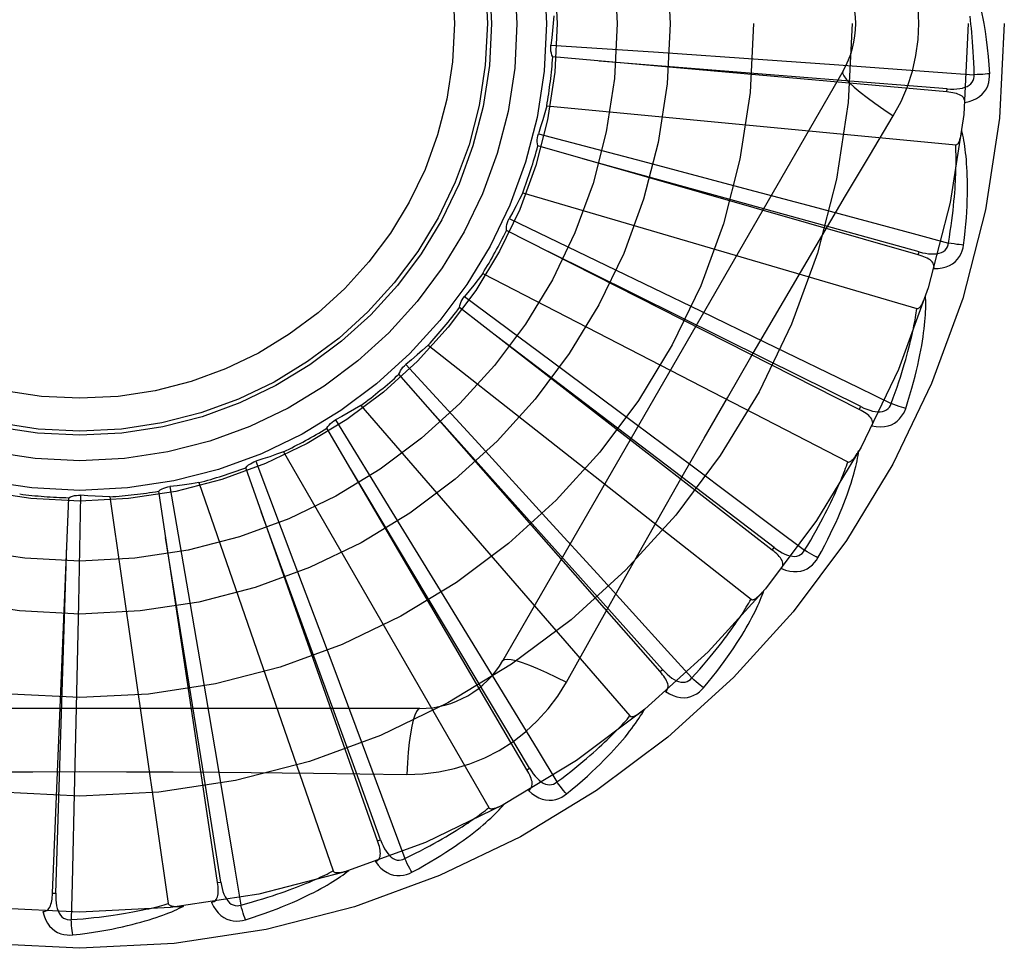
# Model space of a CAD drawing. Header units: inches. Extents: x 0 to 212, y 0 to 138.
# Tile 43 of 256: x 45.859 to 46.159, y 42.133 to 42.416. Entities that reach past the tile are written whole.
import ezdxf

# ---------------------------------------------------------------- set-up
doc = ezdxf.new("R2010")
doc.units = ezdxf.units.IN
doc.header["$LTSCALE"] = 11.6875
doc.header["$MEASUREMENT"] = 0
doc.linetypes.add('HIDDEN', pattern=[0.2, 0.1, -0.1])
doc.layers.add('LEFTHAND_DOOR_ASSEMBLY', color=7, linetype='CONTINUOUS')

msp = doc.modelspace()

# ---------------------------------------------------------------- linework, layer by layer
at = {"layer": 'LEFTHAND_DOOR_ASSEMBLY', "color": 8, "linetype": 'HIDDEN'}
for p, q in [((46.0205879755, 42.408113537), (46.0533088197, 42.4059148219)), ((46.0533088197, 42.4059148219), (46.0850267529, 42.4037251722)), ((46.1410217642, 42.3938447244), (46.0211404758, 42.4044768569)), ((46.0850267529, 42.4037251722), (46.1067264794, 42.4021932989)), ((46.1093930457, 42.4000891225), (46.0059510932, 42.2209224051)), ((46.1410219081, 42.3938447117), (46.1411062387, 42.3948006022)), ((46.0193100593, 42.3896253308), (46.1437130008, 42.3777462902)), ((46.0167563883, 42.3811051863), (46.0484698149, 42.3727537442)), ((46.132313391, 42.3443019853), (46.016610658, 42.3774296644)), ((46.0484698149, 42.3727537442), (46.0792001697, 42.3646010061)), ((46.0120026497, 42.3631929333), (46.13190934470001, 42.3279851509)), ((46.0792001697, 42.3646010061), (46.10021784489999, 42.3589901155)), ((46.0078826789, 42.3553100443), (46.03744248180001, 42.3411077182)), ((46.1143863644, 42.2973026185), (46.007043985, 42.3517285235)), ((46.13231352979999, 42.3443019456), (46.13257724, 42.3452246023)), ((46.03744248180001, 42.3411077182), (46.0660745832, 42.3272865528)), ((45.9998249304, 42.3386211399), (46.1109016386, 42.2813571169)), ((45.9942875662, 42.3316604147), (46.0206253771, 42.3121205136)), ((46.08788861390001, 42.2545453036), (45.9927862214, 42.3283023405)), ((46.0660745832, 42.3272865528), (46.0856505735, 42.3177994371)), ((45.9832170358, 42.3167980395), (46.0814491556, 42.2395474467)), ((46.0206253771, 42.3121205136), (46.0461243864, 42.2931304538)), ((45.9764624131, 42.3110110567), (45.9986263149, 42.2868398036)), ((46.0537778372, 42.2175754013), (45.97435267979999, 42.3079977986)), ((45.9627792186, 42.2985123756), (46.0446163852, 42.2040672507)), ((46.11438649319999, 42.2973025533), (46.1148200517, 42.2981586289)), ((45.9550514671, 42.2941082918), (45.97224039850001, 42.2661792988)), ((46.0132868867, 42.1877291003), (45.9524095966, 42.2915487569)), ((46.0461243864, 42.2931304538), (46.0635511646, 42.2801100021)), ((45.9986263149, 42.2868398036), (46.0200706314, 42.2633671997)), ((45.93925015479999, 42.2844250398), (46.0017345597, 42.1761988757)), ((45.9678792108, 42.1660851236), (45.9277500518, 42.2795497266)), ((45.9308285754, 42.2815630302), (45.9424212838, 42.2508857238)), ((45.9046692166, 42.2738286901), (45.9102467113, 42.2415118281)), ((45.9134802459, 42.27504518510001), (45.9543535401, 42.1569495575)), ((45.8689966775, 42.1502084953), (45.8739125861, 42.2704598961)), ((45.877518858, 42.2711848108), (45.8768795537, 42.2383964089)), ((45.8864008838, 42.270711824), (45.9041857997, 42.1470150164)), ((45.9191959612, 42.1534257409), (45.90126530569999, 42.272434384)), ((45.97224039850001, 42.2661792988), (45.9888549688, 42.2390725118)), ((46.0200706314, 42.2633671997), (46.0347183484, 42.2472840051)), ((46.087888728, 42.2545452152), (46.0884764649, 42.2553037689)), ((45.9424212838, 42.2508857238), (45.953605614, 42.2211244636)), ((45.9102467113, 42.2415118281), (45.9155965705, 42.2101717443)), ((45.8768795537, 42.2383964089), (45.8762015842, 42.2066102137)), ((45.9888549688, 42.2390725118), (46.0001942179, 42.22050786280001)), ((46.0252814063, 42.2143616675), (46.0321844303, 42.2267368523)), ((45.953605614, 42.2211244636), (45.96122656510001, 42.200749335)), ((46.0537779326, 42.2175752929), (46.0544986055, 42.2182089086)), ((45.9155965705, 42.2101717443), (45.9192237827, 42.1887225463)), ((45.9806920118, 42.20633906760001), (45.7738081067, 42.20633906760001)), ((45.8762015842, 42.2066102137), (45.8757039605, 42.1848621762)), ((46.0132869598, 42.1877289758), (46.0141145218, 42.188214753)), ((45.96787925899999, 42.1660849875), (45.96878379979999, 42.1664053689)), ((45.9191959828, 42.1534255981), (45.92014480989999, 42.1535690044)), ((45.8689966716, 42.150208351), (45.869955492, 42.150169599))]:
    msp.add_line(p, q, dxfattribs=at)
for points in [[(46.1324917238, 42.41467246), (46.1322698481, 42.4195495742), (46.1316153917, 42.4243821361), (46.13053081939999, 42.42915777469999), (46.1290193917, 42.4338298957), (46.12708697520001, 42.4383528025), (46.1247399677, 42.4427159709)], [(46.1468648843, 42.4334748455), (46.1471676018, 42.4328076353), (46.14747108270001, 42.4321045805), (46.1477745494, 42.4313664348), (46.1480788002, 42.4305904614), (46.1483845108, 42.4297746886), (46.1486909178, 42.428917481), (46.14899759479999, 42.4280172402), (46.1493039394, 42.4270718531), (46.1496092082, 42.4260793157), (46.1499130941, 42.4250376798), (46.1502149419, 42.4239449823), (46.1505146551, 42.4227992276), (46.1508118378, 42.4215986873), (46.1511061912, 42.4203405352), (46.1513977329, 42.4190227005), (46.151684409, 42.4176411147), (46.1519643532, 42.4161905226), (46.1522364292, 42.41467246)], [(46.0214830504, 42.4169629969), (46.0213091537, 42.4147417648), (46.0211020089, 42.4125264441), (46.0208616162, 42.4103170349), (46.0205879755, 42.408113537)], [(46.149342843, 42.3990985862), (46.1492953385, 42.4009482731), (46.1492341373, 42.4027232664), (46.1491585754, 42.4044219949), (46.1490706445, 42.4060491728), (46.1489717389, 42.407608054), (46.1488629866, 42.4091014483), (46.1487456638, 42.4105323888), (46.1486207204, 42.4119034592), (46.1484892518, 42.4132174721), (46.148352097, 42.4144767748), (46.1482101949, 42.4156839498), (46.1480643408, 42.4168411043)], [(46.1247399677, 42.386628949), (46.1270834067, 42.3909871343), (46.1290150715, 42.3955086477), (46.13052950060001, 42.4001848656), (46.1316172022, 42.404965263), (46.13227166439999, 42.4097980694), (46.1324917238, 42.41467246)], [(46.1522364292, 42.41467246), (46.1526346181, 42.4122371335), (46.1529923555, 42.4097560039), (46.1533082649, 42.407229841), (46.1535828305, 42.4046584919), (46.1538163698, 42.4020417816), (46.1540073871, 42.3993805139)], [(46.0211404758, 42.4044768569), (46.0209060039, 42.4050522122), (46.0207281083, 42.4056446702), (46.0206059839, 42.4062601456), (46.0205411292, 42.4068833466), (46.0205353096, 42.4074990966), (46.0205879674, 42.4081134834)], [(46.1411062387, 42.3948006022), (46.108939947, 42.3973755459), (46.0352847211, 42.4032039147)], [(46.1067264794, 42.4021932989), (46.1383248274, 42.3999055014), (46.149342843, 42.3990985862)], [(46.1093928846, 42.4000888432), (46.10932990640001, 42.3995207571), (46.1096597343, 42.3987364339), (46.1103634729, 42.3977659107), (46.1114281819, 42.39661439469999), (46.11285504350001, 42.3952821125), (46.1146343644, 42.3937860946), (46.11674250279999, 42.3921472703), (46.1191530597, 42.3903894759), (46.1218453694, 42.3885317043), (46.1247416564, 42.3866278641)], [(46.1411060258, 42.3948020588), (46.1421420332, 42.3947410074), (46.1431248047, 42.3947313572), (46.1440569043, 42.394775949), (46.1449347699, 42.3948768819), (46.1457577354, 42.3950388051), (46.1465188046, 42.3952625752), (46.1472155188, 42.3955478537), (46.14783067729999, 42.3958991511), (46.1483461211, 42.3963192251), (46.1487603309, 42.3968025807), (46.1490648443, 42.3973470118), (46.1492628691, 42.3979268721), (46.14935543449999, 42.3985127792), (46.1493431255, 42.3991029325)], [(46.14644745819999, 42.3906215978), (46.1477716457, 42.3909240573), (46.1489683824, 42.3913291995), (46.1500457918, 42.3918389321), (46.1509932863, 42.3924475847), (46.1518104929, 42.39315269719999), (46.152494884, 42.3939428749), (46.153045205, 42.3948163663), (46.15346787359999, 42.3957391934), (46.1537596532, 42.3966868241), (46.1539406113, 42.3976286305), (46.1540237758, 42.3985223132), (46.1540073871, 42.3993805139)], [(46.1540073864, 42.3993805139), (46.1533911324, 42.3993144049), (46.1526866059, 42.3992539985), (46.1519178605, 42.3992014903), (46.1510943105, 42.3991575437), (46.1502256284, 42.3991228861), (46.1493428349, 42.3990988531)], [(46.1464472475, 42.3906165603), (46.1464429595, 42.3910796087), (46.1463567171, 42.3915032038), (46.1461834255, 42.3918885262), (46.1459383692, 42.3922320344), (46.1456342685, 42.3925280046), (46.145273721, 42.3927841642), (46.1448612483, 42.393005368), (46.1444037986, 42.39319451), (46.1439081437, 42.3933548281), (46.1433793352, 42.3934901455), (46.1428241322, 42.3936047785), (46.1422441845, 42.3937004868), (46.1416438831, 42.3937808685), (46.1410217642, 42.3938447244)], [(46.0193100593, 42.3896253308), (46.0187189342, 42.3874771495), (46.01809628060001, 42.3853410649), (46.0174420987, 42.3832170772), (46.0167563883, 42.3811051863)], [(46.0957760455, 42.3377657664), (46.1102273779, 42.3622386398), (46.117448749, 42.3744191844), (46.1247399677, 42.386628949)], [(46.016610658, 42.3774296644), (46.01648931, 42.3780389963), (46.0164267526, 42.3786544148), (46.0164233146, 42.37928188), (46.0164775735, 42.3799060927), (46.0165883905, 42.3805118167), (46.01675637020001, 42.3811051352)], [(46.1437130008, 42.3777462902), (46.14388519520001, 42.3777625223), (46.1440443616, 42.3778188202), (46.1441900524, 42.3779190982), (46.1443236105, 42.3780516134), (46.14444575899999, 42.3782068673), (46.1445579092, 42.3783820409), (46.1446612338, 42.3785709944), (46.144757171, 42.3787741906), (46.1448475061, 42.37899032), (46.1449323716, 42.3792185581), (46.14501242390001, 42.3794578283), (46.1450878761, 42.3797075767), (46.1451590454, 42.3799664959), (46.1452262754, 42.3802357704), (46.1452900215, 42.3805157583), (46.1453502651, 42.3808076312), (46.1454074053, 42.381112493), (46.1454606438, 42.3814309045), (46.14550923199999, 42.3817639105), (46.1455534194, 42.3821111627)], [(46.14611200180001, 42.3472801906), (46.1463825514, 42.3494925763), (46.14661237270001, 42.3516137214), (46.1468041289, 42.353641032), (46.1469607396, 42.3555802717), (46.14708452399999, 42.35743538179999), (46.1471782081, 42.3592096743), (46.14724401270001, 42.3609068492), (46.147284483, 42.3625300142), (46.14730176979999, 42.3640826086), (46.14729831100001, 42.3655675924), (46.1472762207, 42.3669882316), (46.1472378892, 42.3683472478), (46.1471860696, 42.3696478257), (46.1471212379, 42.3708920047), (46.1470445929, 42.3720823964), (46.1469560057, 42.37322053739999), (46.1468551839, 42.3743082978), (46.1467431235, 42.3753473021), (46.1466200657, 42.3763391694), (46.1464875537, 42.3772858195), (46.1463466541, 42.3781890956), (46.1461987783, 42.3790508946), (46.14604582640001, 42.3798729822), (46.1458871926, 42.3806576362), (46.1457225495, 42.3814080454), (46.1455525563, 42.3821232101)], [(46.1414783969, 42.3478861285), (46.1417818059, 42.3497113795), (46.14205763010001, 42.3514658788), (46.1423049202, 42.3531482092), (46.1425265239, 42.3547626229), (46.1427244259, 42.3563120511), (46.14290026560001, 42.3577990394), (46.1430558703, 42.3592263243), (46.1431926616, 42.36059626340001), (46.1433122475, 42.361911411), (46.1434158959, 42.3631739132), (46.1435050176, 42.364386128), (46.14358079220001, 42.3655499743), (46.14364454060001, 42.3666675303), (46.14369725, 42.3677406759), (46.1437401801, 42.3687714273), (46.1437738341, 42.3697614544), (46.1437990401, 42.3707126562), (46.14381608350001, 42.3716263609), (46.1438253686, 42.3725041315), (46.1438273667, 42.3733471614), (46.1438225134, 42.3741567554), (46.14381132, 42.3749341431), (46.1437942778, 42.3756805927), (46.14377188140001, 42.3763972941), (46.1437448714, 42.3770860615), (46.1437130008, 42.3777462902)], [(46.13257724, 42.3452246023), (46.1014795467, 42.353840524), (46.03025839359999, 42.3735029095)], [(46.0120026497, 42.3631929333), (46.011015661, 42.3611954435), (46.0100000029, 42.3592157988), (46.00895567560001, 42.357253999), (46.0078826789, 42.3553100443)], [(46.10021784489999, 42.3589901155), (46.130812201, 42.3507636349), (46.1414783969, 42.3478861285)], [(46.007043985, 42.3517285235), (46.0070401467, 42.3523498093), (46.0070951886, 42.3529659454), (46.0072105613, 42.3535827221), (46.0073819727, 42.3541853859), (46.0076054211, 42.3547591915), (46.0078826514, 42.3553099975)], [(46.1325773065, 42.3452260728), (46.133583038, 42.3449700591), (46.1345462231, 42.3447745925), (46.1354699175, 42.34464197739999), (46.1363510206, 42.3445749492), (46.1371897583, 42.344578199), (46.1379794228, 42.344653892), (46.1387175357, 42.3448021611), (46.13938806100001, 42.3450306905), (46.1399736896, 42.3453456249), (46.1404718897, 42.3457418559), (46.1408739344, 42.3462188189), (46.1411781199, 42.346750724), (46.1413798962, 42.3473085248), (46.1414794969, 42.3478903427)], [(46.14611200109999, 42.3472801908), (46.1454943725, 42.3473319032), (46.1447911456, 42.347405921), (46.1440263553, 42.3474998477), (46.1432093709, 42.3476125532), (46.1423498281, 42.3477429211), (46.1414784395, 42.3478863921)], [(46.1148200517, 42.2981586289), (46.0859149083, 42.3125041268), (46.0197019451, 42.3452898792)], [(46.1370310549, 42.3401102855), (46.1383885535, 42.3401566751), (46.1396403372, 42.3403280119), (46.1407947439, 42.3406246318), (46.1418403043, 42.3410429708), (46.1427761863, 42.3415806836), (46.1435977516, 42.34222706), (46.144303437, 42.3429806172), (46.1448931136, 42.3438067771), (46.14535896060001, 42.3446820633), (46.1457148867, 42.3455726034), (46.1459656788, 42.3464343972), (46.14611200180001, 42.3472801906)], [(46.1370300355, 42.3401069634), (46.1371133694, 42.3405614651), (46.1371087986, 42.3409931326), (46.1370115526, 42.3414041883), (46.136835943, 42.3417879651), (46.1365933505, 42.3421361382), (46.1362877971, 42.3424559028), (46.1359246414, 42.3427511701), (46.1355112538, 42.34302346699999), (46.1350548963, 42.3432746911), (46.1345612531, 42.3435076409), (46.1340377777, 42.3437252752), (46.1334864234, 42.3439290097), (46.1329121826, 42.3441215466), (46.132313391, 42.3443019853)], [(45.9998249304, 42.3386211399), (45.9984777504, 42.3368465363), (45.99710579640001, 42.3350948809), (45.9957090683, 42.3333661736), (45.9942875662, 42.3316604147)], [(46.0321844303, 42.2267368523), (46.0460840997, 42.2514261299), (46.0530771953, 42.26379796), (46.060111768, 42.2761673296), (46.067168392, 42.2885241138), (46.0742732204, 42.3008635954), (46.0814051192, 42.3131888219), (46.0885791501, 42.3254835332), (46.0957760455, 42.3377657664)], [(45.9927862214, 42.3283023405), (45.9929000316, 42.3289131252), (45.9930706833, 42.3295077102), (45.99330069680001, 42.3300915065), (45.9935830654, 42.3306508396), (45.9939110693, 42.3311719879), (45.9942875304, 42.3316603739)], [(46.1284992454, 42.2976155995), (46.1291836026, 42.2997368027), (46.1298107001, 42.3017761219), (46.130382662, 42.3037305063), (46.1309034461, 42.3056050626), (46.1313760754, 42.3074032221), (46.1318038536, 42.309127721), (46.13218966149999, 42.3107817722), (46.1325365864, 42.3123679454), (46.1328473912, 42.3138892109), (46.13312503, 42.3153480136), (46.1333721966, 42.3167471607), (46.1335917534, 42.318088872), (46.1337870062, 42.3193757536), (46.1339588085, 42.3206097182), (46.1341088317, 42.3217931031), (46.13423724, 42.3229274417), (46.1343441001, 42.3240146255), (46.1344306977, 42.3250560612), (46.1344975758, 42.326053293), (46.13454661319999, 42.327007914), (46.1345792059, 42.327921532), (46.1345970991, 42.328795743), (46.1346024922, 42.3296319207), (46.134595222, 42.3304324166), (46.13457557, 42.3312004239), (46.1345439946, 42.331934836)], [(46.13190934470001, 42.3279851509), (46.1320814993, 42.3279685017), (46.1322484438, 42.3279936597), (46.1324104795, 42.3280645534), (46.1325667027, 42.3281693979), (46.1327160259, 42.3282987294), (46.1328593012, 42.3284495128), (46.1329965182, 42.32861549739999), (46.1331291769, 42.3287968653), (46.1332587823, 42.328991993), (46.1333853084, 42.3292000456), (46.1335091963, 42.3294198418), (46.1336305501, 42.3296507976), (46.1337494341, 42.3298915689), (46.1338664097, 42.3301432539), (46.13398199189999, 42.330406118), (46.1340963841, 42.3306813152), (46.134211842, 42.3309749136), (46.1343227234, 42.3312724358), (46.13442352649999, 42.3315598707), (46.1345160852, 42.3318418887)], [(46.1240640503, 42.2990875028), (46.12470740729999, 42.3008223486), (46.1253102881, 42.3024929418), (46.1258714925, 42.3040980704), (46.1263946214, 42.3056413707), (46.1268821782, 42.3071253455), (46.1273362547, 42.308552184), (46.1277591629, 42.3099242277), (46.1281527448, 42.3112435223), (46.128519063, 42.3125122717), (46.1288597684, 42.3137323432), (46.12917669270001, 42.3149057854), (46.1294713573, 42.316034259), (46.12974545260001, 42.3171195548), (46.1300003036, 42.318163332), (46.1302375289, 42.3191673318), (46.1304579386, 42.3201330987), (46.1306627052, 42.3210623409), (46.1308523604, 42.3219563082), (46.1310275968, 42.3228164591), (46.1311891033, 42.3236438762), (46.1313375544, 42.3244397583), (46.13147368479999, 42.325205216), (46.1315982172, 42.3259414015), (46.1317118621, 42.32664938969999), (46.13181569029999, 42.3273308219), (46.13190934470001, 42.3279851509)], [(46.0884764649, 42.2553037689), (46.0628085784, 42.2748603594), (46.0039969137, 42.3195845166)], [(46.0856505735, 42.3177994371), (46.11413517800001, 42.3039315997), (46.1240640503, 42.2990875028)], [(45.9832170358, 42.3167980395), (45.98155835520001, 42.3153104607), (45.9798796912, 42.313850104), (45.9781810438, 42.3124169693), (45.9764624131, 42.3110110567)], [(45.97435267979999, 42.3079977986), (45.9745800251, 42.3085760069), (45.9748601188, 42.309127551), (45.9751964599, 42.309657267), (45.9755795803, 42.3101530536), (45.9760002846, 42.3106027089), (45.9764623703, 42.3110110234)], [(45.9627792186, 42.2985123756), (45.9608689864, 42.2973655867), (45.9589442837, 42.29624930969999), (45.9570051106, 42.2951635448), (45.9550514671, 42.2941082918)], [(46.0544986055, 42.2182089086), (46.03299568, 42.2422697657), (45.9837109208, 42.2973158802)], [(46.11822384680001, 42.2922907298), (46.118391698, 42.2927212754), (46.1184689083, 42.2931460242), (46.1184512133, 42.2935680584), (46.1183514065, 42.2939781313), (46.1181790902, 42.2943659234), (46.1179395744, 42.2947377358), (46.1176388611, 42.2950963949), (46.1172844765, 42.2954420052), (46.1168839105, 42.2957750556), (46.1164432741, 42.2960972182), (46.11597044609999, 42.296409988), (46.1154676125, 42.2967143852), (46.11494018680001, 42.2970121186), (46.1143863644, 42.2973026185)], [(46.1148203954, 42.2981600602), (46.11575950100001, 42.2977183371), (46.1166682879, 42.2973441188), (46.11755019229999, 42.29703909), (46.1184026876, 42.2968065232), (46.1192268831, 42.2966509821), (46.1200166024, 42.2965758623), (46.1207694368, 42.2965817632), (46.12147109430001, 42.296679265), (46.12210574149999, 42.2968776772), (46.1226699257, 42.2971724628), (46.1231549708, 42.2975647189), (46.123554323, 42.2980294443), (46.1238580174, 42.2985389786), (46.1240659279, 42.2990914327)], [(46.1182254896, 42.2922938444), (46.1195672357, 42.29208248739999), (46.1208288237, 42.2920138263), (46.1220185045, 42.292086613), (46.1231243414, 42.2922995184), (46.1241450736, 42.2926503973), (46.1250741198, 42.2931296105), (46.1259096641, 42.2937359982), (46.1266450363, 42.2944356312), (46.1272681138, 42.2952069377), (46.1277861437, 42.2960140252), (46.1281954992, 42.2968127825), (46.1284992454, 42.2976155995)], [(46.1284992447, 42.2976155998), (46.1279025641, 42.2977832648), (46.1272260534, 42.2979890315), (46.1264928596, 42.2982259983), (46.12571196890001, 42.2984912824), (46.1248926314, 42.2987819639), (46.12406414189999, 42.2990877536)], [(45.9524095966, 42.2915487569), (45.9527422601, 42.2920734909), (45.9531216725, 42.2925620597), (45.9535521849, 42.2930185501), (45.95402221, 42.2934328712), (45.9545204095, 42.2937947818), (45.9550514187, 42.2941082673)], [(46.1018056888, 42.2521817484), (46.1028791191, 42.2541351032), (46.1038808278, 42.25601889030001), (46.1048123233, 42.2578297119), (46.1056784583, 42.2595718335), (46.1064828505, 42.2612480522), (46.1072292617, 42.2628604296), (46.1079211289, 42.2644115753), (46.1085619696, 42.2659034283), (46.1091550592, 42.2673383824), (46.1097037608, 42.2687182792), (46.1102112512, 42.2700453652), (46.1106807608, 42.2713212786), (46.1111160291, 42.2725479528), (46.111518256, 42.2737271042), (46.11188952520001, 42.2748607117), (46.1122302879, 42.2759502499), (46.1125409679, 42.2769975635), (46.1128230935, 42.2780037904), (46.1130774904, 42.2789703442), (46.1133063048, 42.2798984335), (46.113511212, 42.2807893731), (46.1136942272, 42.2816443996), (46.11385777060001, 42.2824644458), (46.1140021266, 42.2832518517), (46.1141281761, 42.2840096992), (46.11423615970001, 42.2847368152)], [(45.93925015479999, 42.2844250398), (45.9371574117, 42.2836604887), (45.9350562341, 42.2829286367), (45.932946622, 42.2822294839), (45.9308285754, 42.2815630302)], [(46.1109016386, 42.2813571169), (46.1110675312, 42.281308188), (46.11123622, 42.281301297), (46.1114087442, 42.2813402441), (46.1115819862, 42.2814136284), (46.1117530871, 42.2815123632), (46.1119223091, 42.2816333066), (46.1120884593, 42.2817703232), (46.1122530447, 42.2819233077), (46.11241723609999, 42.2820903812), (46.11258085, 42.2822707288), (46.1127440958, 42.2824631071), (46.1129069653, 42.2826669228), (46.1130692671, 42.2828808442), (46.1132317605, 42.2831058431), (46.1133950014, 42.2833420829), (46.1135594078, 42.283590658), (46.113725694, 42.2838523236), (46.1138935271, 42.2841282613), (46.1140628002, 42.2844200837), (46.1142335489, 42.2847272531)], [(45.9277500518, 42.2795497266), (45.9281760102, 42.280002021), (45.9286410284, 42.2804099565), (45.9291501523, 42.2807767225), (45.9296900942, 42.2810946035), (45.93024778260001, 42.281355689), (45.9308285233, 42.2815630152)], [(46.0141145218, 42.188214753), (45.9975537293, 42.2159102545), (45.9595771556, 42.279288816)], [(46.0635511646, 42.2801100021), (46.0888965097, 42.2611020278), (46.097729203, 42.2544664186)], [(46.097729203, 42.2544664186), (46.0986892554, 42.2560481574), (46.09959740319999, 42.2575744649), (46.1004522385, 42.259044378), (46.10125798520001, 42.2604607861), (46.1020175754, 42.2618256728), (46.1027334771, 42.263140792), (46.1034084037, 42.2644080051), (46.1040445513, 42.2656289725), (46.10464436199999, 42.2668054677), (46.1052098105, 42.2679390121), (46.1057430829, 42.2690312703), (46.1062459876, 42.2700835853), (46.1067205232, 42.2710973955), (46.1071683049, 42.2720740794), (46.1075912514, 42.2730150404), (46.10799045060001, 42.2739216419), (46.1083673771, 42.2747953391), (46.1087227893, 42.2756372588), (46.1090576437, 42.2764487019), (46.1093728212, 42.2772306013), (46.1096692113, 42.2779840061), (46.1099477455, 42.2787098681), (46.1102093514, 42.27940918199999), (46.11045493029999, 42.2800828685), (46.110685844, 42.2807323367), (46.1109016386, 42.2813571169)], [(45.90126530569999, 42.272434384), (45.9017691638, 42.2727978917), (45.9023029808, 42.27311045), (45.90287231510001, 42.2733742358), (45.9034626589, 42.2735841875), (45.90405967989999, 42.2737350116), (45.9046691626, 42.2738286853)], [(45.9134802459, 42.27504518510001), (45.9112806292, 42.2746905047), (45.9090789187, 42.2743695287), (45.9068751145, 42.2740822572), (45.9046692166, 42.2738286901)], [(45.8739125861, 42.2704598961), (45.874476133, 42.2707214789), (45.8750594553, 42.2709273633), (45.8756684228, 42.271078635), (45.87628783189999, 42.2711730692), (45.8769026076, 42.2712081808), (45.8775188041, 42.2711848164)], [(45.8864008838, 42.270711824), (45.8841738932, 42.2707798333), (45.8819512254, 42.2708813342), (45.8797328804, 42.2710163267), (45.877518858, 42.2711848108)], [(45.96878379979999, 42.1664053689), (45.96131073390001, 42.1869591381), (45.9577636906, 42.1967345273), (45.9324678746, 42.2661548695)], [(45.92014480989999, 42.1535690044), (45.9150636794, 42.1854356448), (45.9033628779, 42.2583887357)], [(45.869955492, 42.150169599), (45.8709969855, 42.182421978), (45.8733140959, 42.2562711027)], [(46.0884770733, 42.2553051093), (46.0893156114, 42.2546936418), (46.090137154, 42.2541541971), (46.0909453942, 42.253687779), (46.09173847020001, 42.2532980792), (46.0925183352, 42.2529893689), (46.0932795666, 42.2527661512), (46.09401991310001, 42.2526294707), (46.094727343, 42.252592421), (46.0953880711, 42.2526671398), (46.0959978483, 42.2528498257), (46.096548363, 42.2531431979), (46.0970284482, 42.2535239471), (46.0974230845, 42.2539667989), (46.0977317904, 42.25446992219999)], [(46.09070798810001, 42.2488972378), (46.0909544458, 42.2492885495), (46.0911107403, 42.2496911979), (46.0911732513, 42.2501089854), (46.0911528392, 42.2505305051), (46.091057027, 42.2509439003), (46.0908922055, 42.2513543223), (46.0906648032, 42.2517634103), (46.0903822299, 42.2521698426), (46.0900519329, 42.252572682), (46.089680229, 42.2529724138), (46.08927513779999, 42.2533690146), (46.0888389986, 42.2537630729), (46.0883774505, 42.2541552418), (46.08788861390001, 42.2545453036)], [(46.0907104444, 42.24890048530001), (46.0919879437, 42.2484390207), (46.0932137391, 42.2481328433), (46.0943956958, 42.2479791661), (46.0955218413, 42.2479789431), (46.0965905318, 42.2481303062), (46.0975934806, 42.2484250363), (46.0985286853, 42.2488623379), (46.0993831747, 42.2494101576), (46.1001409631, 42.2500496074), (46.1008023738, 42.2507440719), (46.1013554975, 42.2514509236), (46.1018056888, 42.2521817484)], [(46.1018056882, 42.2521817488), (46.1012515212, 42.2524593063), (46.1006261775, 42.252789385), (46.09995107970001, 42.2531608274), (46.0992345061, 42.253569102), (46.0984849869, 42.2540095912), (46.0977293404, 42.2544666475)], [(46.0347183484, 42.2472840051), (46.0560083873, 42.2238228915), (46.0634256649, 42.2156355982)], [(46.0669961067, 42.2126207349), (46.06841981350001, 42.21433564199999), (46.0697599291, 42.215995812), (46.0710172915, 42.217597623), (46.0721974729, 42.21914434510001), (46.0733045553, 42.2206380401), (46.07434262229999, 42.2220800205), (46.0753155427, 42.2234721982), (46.0762271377, 42.2248158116), (46.0770810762, 42.2261125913), (46.0778810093, 42.2273637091), (46.0786304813, 42.2285707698), (46.0793329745, 42.2297347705), (46.07999252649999, 42.230856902), (46.08061064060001, 42.2319386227), (46.081189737, 42.2329814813), (46.0817305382, 42.23398684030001), (46.0822338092, 42.234956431), (46.0827012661, 42.2358910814), (46.08313398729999, 42.2367920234), (46.0835343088, 42.2376600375), (46.08390412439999, 42.2384960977), (46.0842456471, 42.2393010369), (46.0845614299, 42.2400753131), (46.0848521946, 42.24082116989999), (46.08511938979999, 42.2415414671), (46.08536302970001, 42.24223500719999)], [(46.0814491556, 42.2395474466), (46.0816027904, 42.2394680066), (46.0817671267, 42.2394293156), (46.081943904, 42.2394349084), (46.0821279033, 42.2394741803), (46.0823145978, 42.2395387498), (46.0825036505, 42.2396254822), (46.0826927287, 42.2397285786), (46.0828832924, 42.2398476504), (46.0830761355, 42.2399806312), (46.0832709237, 42.2401267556), (46.0834676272, 42.2402847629), (46.0836661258, 42.2404540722), (46.0838659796, 42.2406334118), (46.08406811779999, 42.2408235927), (46.0842731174, 42.2410246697), (46.0844815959, 42.2412376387), (46.0846979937, 42.2414674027), (46.08491141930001, 42.2417022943), (46.08511128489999, 42.2419310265), (46.0853011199, 42.2421573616)], [(46.0634256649, 42.2156355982), (46.064667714, 42.2170070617), (46.06584830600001, 42.2183339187), (46.0669658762, 42.21961549), (46.068025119, 42.2208538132), (46.0690292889, 42.2220502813), (46.0699811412, 42.2232061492), (46.0708836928, 42.2243227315), (46.0717394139, 42.2254012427), (46.0725510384, 42.2264429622), (46.0733207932, 42.22744901), (46.07405114, 42.2284206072), (46.0747441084, 42.2293587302), (46.0754019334, 42.2302644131), (46.0760264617, 42.2311387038), (46.076619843, 42.2319826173), (46.0771834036, 42.2327972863), (46.07771886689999, 42.2335838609), (46.0782271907, 42.2343433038), (46.0787095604, 42.2350767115), (46.0791670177, 42.2357848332), (46.07960063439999, 42.2364685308), (46.0800115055, 42.2371285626), (46.0804007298, 42.2377657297), (46.08076936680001, 42.2383807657), (46.08111902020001, 42.2389747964), (46.0814491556, 42.2395474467)], [(46.0001942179, 42.22050786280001), (46.01665947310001, 42.1934415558), (46.0223932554, 42.1839984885)], [(46.0059510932, 42.2209224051), (46.006411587, 42.2212612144), (46.0072559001, 42.2213677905), (46.00844832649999, 42.2212435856), (46.00997786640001, 42.2208972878), (46.0118450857, 42.2203277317), (46.014030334, 42.2195348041), (46.0165037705, 42.2185284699), (46.0192312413, 42.2173198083), (46.02218560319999, 42.2159174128), (46.0252814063, 42.2143616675)], [(46.0554778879, 42.2114965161), (46.055793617, 42.2118336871), (46.05602309, 42.2121992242), (46.0561635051, 42.2125975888), (46.05622326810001, 42.2130153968), (46.0562074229, 42.213439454), (46.0561232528, 42.2138736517), (46.0559773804, 42.2143183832), (46.0557768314, 42.2147709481), (46.0555287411, 42.2152290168), (46.0552394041, 42.2156918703), (46.0549166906, 42.2161579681), (46.0545630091, 42.2166274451), (46.0541840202, 42.2170998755), (46.0537778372, 42.2175754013)], [(46.0544994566, 42.2182101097), (46.0552071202, 42.2174509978), (46.0559117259, 42.2167658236), (46.05661708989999, 42.2161548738), (46.0573220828, 42.2156221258), (46.0580294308, 42.2151714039), (46.0587346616, 42.2148081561), (46.0594357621, 42.214533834), (46.0601233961, 42.2143635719), (46.0607863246, 42.2143118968), (46.0614196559, 42.2143758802), (46.06201574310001, 42.2145597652), (46.06255920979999, 42.2148427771), (46.0630305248, 42.2152029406), (46.0634288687, 42.2156385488)], [(45.97670862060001, 42.1863181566), (45.9816428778, 42.1864682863), (45.9865102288, 42.1870524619), (45.9912956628, 42.1880681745), (45.9959660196, 42.189506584), (46.000497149, 42.1913601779), (46.0048465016, 42.1936129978), (46.008974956, 42.1962508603), (46.0128516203, 42.199247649), (46.01644309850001, 42.2025744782), (46.01972721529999, 42.2062158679), (46.0226762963, 42.2101490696), (46.0252814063, 42.2143616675)], [(46.0669961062, 42.2126207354), (46.0665044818, 42.2129981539), (46.0659529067, 42.2134406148), (46.0653603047, 42.2139331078), (46.064733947, 42.2144696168), (46.0640813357, 42.2150439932), (46.06342584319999, 42.2156357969)], [(46.0554803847, 42.2114985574), (46.0566474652, 42.2108036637), (46.0577931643, 42.210271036), (46.0589246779, 42.2098964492), (46.0600304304, 42.2096831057), (46.0611084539, 42.2096294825), (46.0621490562, 42.2097290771), (46.06315012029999, 42.2099814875), (46.06409284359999, 42.2103576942), (46.06495795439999, 42.2108421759), (46.0657388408, 42.2113989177), (46.0664157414, 42.2119883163), (46.0669961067, 42.2126207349)], [(45.980691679, 42.2063390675), (45.9801682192, 42.2061095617), (45.9796538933, 42.20543176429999), (45.9791652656, 42.204337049), (45.9787003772, 42.2028392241), (45.9782600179, 42.2009373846), (45.9778540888, 42.1986484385), (45.9774888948, 42.1960033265), (45.9771718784, 42.1930368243), (45.9769091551, 42.1897763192), (45.976708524, 42.1863161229)], [(46.0223932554, 42.1839984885), (46.02387241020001, 42.1851101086), (46.0252827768, 42.1861895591), (46.02662268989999, 42.1872364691), (46.0278971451, 42.1882519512), (46.0291096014, 42.1892367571), (46.030263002, 42.1901915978), (46.0313605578, 42.1911171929), (46.0324049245, 42.1920142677), (46.03339902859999, 42.1928835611), (46.0343452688, 42.1937257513), (46.0352462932, 42.1945415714), (46.03610427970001, 42.1953315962), (46.0369216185, 42.196096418), (46.0377003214, 42.1968367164), (46.0384426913, 42.1975530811), (46.0391502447, 42.1982463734), (46.0398248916, 42.1989173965), (46.0404677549, 42.1995669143), (46.0410802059, 42.2001957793), (46.0416634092, 42.20080453), (46.04221858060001, 42.2013938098), (46.0427469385, 42.2019641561), (46.0432497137, 42.2025161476), (46.0437280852, 42.2030503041), (46.04418384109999, 42.2035674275), (46.0446163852, 42.2040672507)], [(46.025328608, 42.1803623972), (46.0270511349, 42.1817768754), (46.0286812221, 42.1831534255), (46.0302190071, 42.1844883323), (46.03167058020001, 42.1857837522), (46.0330403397, 42.1870409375), (46.0343325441, 42.188260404), (46.035551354, 42.1894432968), (46.0367007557, 42.1905901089), (46.0377846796, 42.1917018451), (46.0388069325, 42.1927789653), (46.0397712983, 42.1938223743), (46.0406813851, 42.1948323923), (46.0415413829, 42.19580942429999), (46.0423530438, 42.1967546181), (46.0431190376, 42.1976690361), (46.0438403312, 42.1985538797), (46.0445180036, 42.199410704), (46.0451538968, 42.2002399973), (46.0457493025, 42.201042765), (46.0463066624, 42.2018193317), (46.0468280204, 42.2025702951), (46.0473157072, 42.2032960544), (46.04777231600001, 42.2039965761), (46.04819898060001, 42.2046739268), (46.0485976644, 42.20533064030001), (46.04896815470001, 42.205965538)], [(46.0446163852, 42.2040672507), (46.0447522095, 42.2039601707), (46.0449062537, 42.20389107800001), (46.04508089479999, 42.2038631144), (46.0452690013, 42.2038668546), (46.0454645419, 42.203894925), (46.0456665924, 42.2039443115), (46.0458717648, 42.2040097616), (46.0460814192, 42.20409061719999), (46.0462959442, 42.2041846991), (46.0465148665, 42.2042913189), (46.0467379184, 42.2044092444), (46.04696487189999, 42.2045379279), (46.0471950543, 42.2046762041), (46.0474295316, 42.2048246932), (46.04766888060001, 42.2049833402), (46.0479138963, 42.20515300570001), (46.0481652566, 42.2053339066), (46.0484238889, 42.2055279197), (46.0486910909, 42.2057372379), (46.0489664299, 42.2059611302)], [(45.96122656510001, 42.200749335), (45.9722719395, 42.1710560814), (45.9761149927, 42.1606985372)], [(45.79196023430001, 42.1865275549), (45.8202916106, 42.1868347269), (45.8345024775, 42.1869644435), (45.8487319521, 42.1870570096), (45.86296155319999, 42.1871241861), (45.87720027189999, 42.187140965), (45.89144018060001, 42.1871271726), (45.9056747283, 42.1870616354), (45.919909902, 42.1869700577)], [(45.9192237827, 42.1887225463), (45.9244500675, 42.1574755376), (45.9262634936, 42.1465778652)], [(45.919909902, 42.1869700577), (45.9483296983, 42.1866912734), (45.9624890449, 42.1865276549), (45.97670862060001, 42.1863181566)], [(46.0138052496, 42.1814378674), (46.0141794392, 42.1817095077), (46.0144741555, 42.1820252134), (46.0146874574, 42.1823898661), (46.0148251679, 42.1827888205), (46.0148898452, 42.183208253), (46.0148893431, 42.1836505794), (46.0148302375, 42.1841149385), (46.0147189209, 42.1845973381), (46.01456195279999, 42.1850941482), (46.0143654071, 42.1856034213), (46.0141367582, 42.1861220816), (46.01387836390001, 42.1866498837), (46.0135956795, 42.1871853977), (46.0132868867, 42.1877291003)], [(46.0141155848, 42.1882157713), (46.0146667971, 42.1873364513), (46.0152289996, 42.1865303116), (46.0158059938, 42.1857969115), (46.0163974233, 42.1851403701), (46.0170066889, 42.1845639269), (46.01763043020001, 42.18407377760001), (46.0182669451, 42.1836717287), (46.0189099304, 42.1833744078), (46.0195510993, 42.1831982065), (46.0201850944, 42.183141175), (46.02080521, 42.1832089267), (46.0213924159, 42.18338397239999), (46.021923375, 42.1836484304), (46.0223969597, 42.1840007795)], [(45.8757039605, 42.1848621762), (45.8749222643, 42.1531907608), (45.8746405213, 42.1421468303)], [(46.0253286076, 42.1803623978), (46.0249172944, 42.1808260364), (46.0244594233, 42.1813648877), (46.0239707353, 42.1819606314), (46.0234572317, 42.1826059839), (46.0229251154, 42.1832934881), (46.02239346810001, 42.1839986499)], [(46.0138086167, 42.1814398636), (46.0148230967, 42.1805366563), (46.01584729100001, 42.1797968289), (46.01688746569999, 42.179214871), (46.0179328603, 42.1787961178), (46.0189812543, 42.1785394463), (46.02002189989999, 42.1784403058), (46.0210526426, 42.1784987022), (46.0220495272, 42.1786896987), (46.02299069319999, 42.1790017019), (46.0238628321, 42.179400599), (46.0246390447, 42.1798512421), (46.025328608, 42.1803623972)], [(45.9783091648, 42.1565726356), (45.9802682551, 42.1576355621), (45.9821293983, 42.15867874), (45.9838920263, 42.1596984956), (45.9855625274, 42.1606957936), (45.9871454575, 42.1616710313), (45.98864509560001, 42.1626239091), (45.9900657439, 42.1635547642), (45.9914114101, 42.1644633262), (45.9926861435, 42.1653498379), (45.9938937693, 42.1662140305), (45.9950381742, 42.1670560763), (45.9961229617, 42.1678756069), (45.9971523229, 42.1686722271), (45.9981281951, 42.1694467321), (45.9990534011, 42.1701996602), (45.99992911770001, 42.1709320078), (46.0007566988, 42.1716450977), (46.00153804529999, 42.172339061), (46.0022746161, 42.1730146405), (46.00296887, 42.1736716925), (46.0036229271, 42.1743104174), (46.0042391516, 42.1749307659), (46.0048200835, 42.1755322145), (46.0053672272, 42.1761165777), (46.00588299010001, 42.1766859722), (46.0063669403, 42.1772392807)], [(46.0017345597, 42.1761988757), (46.0018476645, 42.1760680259), (46.00198584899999, 42.1759710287), (46.002152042, 42.1759105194), (46.002337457, 42.1758785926), (46.0025347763, 42.1758691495), (46.0027425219, 42.1758794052), (46.00295637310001, 42.17590484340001), (46.0031775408, 42.1759445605), (46.0034059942, 42.1759963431), (46.0036411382, 42.1760596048), (46.0038824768, 42.1761331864), (46.0041296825, 42.1762165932), (46.0043818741, 42.1763088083), (46.0046402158, 42.1764102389), (46.0049052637, 42.1765207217), (46.005177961, 42.1766409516), (46.0054593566, 42.1767711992), (46.0057496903, 42.1769125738), (46.00604962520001, 42.1770664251), (46.0063589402, 42.1772323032)], [(45.9761149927, 42.1606985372), (45.9777777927, 42.161510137), (45.9793669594, 42.1623031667), (45.9808807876, 42.1630775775), (45.9823243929, 42.1638335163), (45.98370131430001, 42.1645710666), (45.9850145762, 42.1652903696), (45.9862674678, 42.1659915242), (45.987462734, 42.16667474), (45.9886033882, 42.1673401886), (45.9896919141, 42.1679880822), (45.9907310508, 42.1686186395), (45.9917230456, 42.16923201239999), (45.9926703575, 42.1698283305), (45.9935750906, 42.1704078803), (45.9944396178, 42.17097080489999), (45.9952655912, 42.1715176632), (45.9960550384, 42.1720488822), (45.9968092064, 42.1725649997), (45.997529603, 42.17306659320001), (45.99821747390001, 42.173553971), (45.9988741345, 42.1740275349), (45.9995008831, 42.1744875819), (46.0000990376, 42.1749344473), (46.0006698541, 42.1753684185), (46.0012152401, 42.1757899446), (46.0017345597, 42.1761988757)], [(45.967197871, 42.1598096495), (45.96761649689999, 42.1600054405), (45.9679655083, 42.160259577), (45.96824394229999, 42.1605772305), (45.9684546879, 42.1609428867), (45.96859758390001, 42.1613424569), (45.9686808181, 42.161776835), (45.96871068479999, 42.1622439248), (45.9686927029, 42.1627386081), (45.9686326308, 42.1632560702), (45.9685360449, 42.1637933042), (45.9684096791, 42.1643459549), (45.96825581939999, 42.1649132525), (45.968079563, 42.1654926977), (45.9678792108, 42.1660851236)], [(45.9687850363, 42.1664061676), (45.9691598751, 42.1654384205), (45.9695593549, 42.1645404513), (45.96998712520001, 42.1637111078), (45.9704436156, 42.16295450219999), (45.9709327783, 42.1622731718), (45.9714524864, 42.1616738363), (45.9720014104, 42.1611585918), (45.9725765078, 42.1607449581), (45.9731727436, 42.1604505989), (45.9737844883, 42.1602746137), (45.9744062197, 42.1602237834), (45.9750159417, 42.1602845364), (45.9755873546, 42.1604437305), (45.9761190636, 42.1607000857)], [(45.9672012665, 42.1598108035), (45.9680264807, 42.1587319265), (45.9688921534, 42.1578116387), (45.9698033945, 42.1570433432), (45.9707506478, 42.1564343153), (45.9717315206, 42.1559838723), (45.9727345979, 42.15568958), (45.97375776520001, 42.1555518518), (45.9747727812, 42.1555507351), (45.975755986, 42.1556789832), (45.9766878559, 42.1559056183), (45.9775353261, 42.1562012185), (45.9783091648, 42.1565726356)], [(45.9783091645, 42.1565726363), (45.9779930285, 42.1571057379), (45.9776454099, 42.1577215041), (45.9772782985, 42.1583989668), (45.9768962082, 42.1591298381), (45.97650381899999, 42.1599056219), (45.976115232, 42.1606986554)], [(45.9262634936, 42.1465778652), (45.9280498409, 42.1470601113), (45.9297603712, 42.1475380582), (45.9313934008, 42.1480119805), (45.9329539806, 42.1484810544), (45.9344456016, 42.1489446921), (45.9358712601, 42.1494024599), (45.9372342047, 42.1498538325), (45.93853717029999, 42.150298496), (45.9397831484, 42.1507360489), (45.9409746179, 42.1511662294), (45.9421143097, 42.1515887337), (45.9432044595, 42.1520032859), (45.9442475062, 42.1524095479), (45.9452455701, 42.1528074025), (45.9462010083, 42.1531965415), (45.947115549, 42.1535772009), (45.9479912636, 42.1539494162), (45.9488294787, 42.1543134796), (45.949631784, 42.1546696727), (45.9503994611, 42.1550180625), (45.9511338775, 42.1553587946), (45.95183636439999, 42.155691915), (45.95250827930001, 42.1560175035), (45.95315091, 42.1563356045), (45.9537662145, 42.1566462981), (45.9543535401, 42.1569495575)], [(45.9276371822, 42.1421112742), (45.9297620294, 42.1427842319), (45.931786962, 42.1434563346), (45.933710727, 42.1441240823), (45.9355397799, 42.1447872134), (45.93727866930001, 42.1454452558), (45.9389315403, 42.1460971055), (45.9405026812, 42.1467422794), (45.9419959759, 42.1473797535), (45.9434154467, 42.1480089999), (45.9447647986, 42.1486290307), (45.9460478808, 42.1492392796), (45.947268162, 42.1498387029), (45.9484296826, 42.1504261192), (45.9495344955, 42.1510019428), (45.95058547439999, 42.1515661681), (45.9515839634, 42.1521195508), (45.9525315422, 42.1526631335), (45.9534301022, 42.1531966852), (45.95428121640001, 42.1537206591), (45.9550872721, 42.1542344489), (45.9558503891, 42.15473785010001), (45.9565728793, 42.1552303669), (45.9572571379, 42.1557110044), (45.9579049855, 42.1561812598), (45.9585191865, 42.1566427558), (45.9590991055, 42.1570944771)], [(45.9543535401, 42.1569495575), (45.9544398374, 42.156799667), (45.9545571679, 42.1566782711), (45.9547089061, 42.1565874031), (45.95488492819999, 42.1565209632), (45.9550768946, 42.1564743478), (45.9552828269, 42.1564451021), (45.95549762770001, 42.1564296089), (45.9557223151, 42.156426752), (45.95595644, 42.1564343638), (45.956199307, 42.156451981), (45.9564502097, 42.1564785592), (45.9567087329, 42.1565136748), (45.9569738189, 42.1565564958), (45.9572466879, 42.1566072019), (45.957527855, 42.1566655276), (45.957818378, 42.1567319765), (45.95812448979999, 42.1568082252), (45.9584311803, 42.1568904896), (45.9587239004, 42.1569751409), (45.9590074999, 42.1570633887)], [(45.9173394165, 42.1473926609), (45.9177874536, 42.1475056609), (45.9181782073, 42.1476891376), (45.91851171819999, 42.147948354), (45.918787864, 42.1482675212), (45.91900379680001, 42.1486328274), (45.9191677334, 42.1490436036), (45.91928545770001, 42.1494966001), (45.9193614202, 42.1499857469), (45.9194003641, 42.1505052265), (45.9194071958, 42.151051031), (45.9193877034, 42.1516176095), (45.919343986, 42.1522037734), (45.9192805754, 42.152806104), (45.9191959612, 42.1534257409)], [(45.9201461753, 42.1535695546), (45.9203310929, 42.1525483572), (45.9205534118, 42.1515910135), (45.9208164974, 42.1506957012), (45.9211215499, 42.1498663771), (45.9214729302, 42.1491047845), (45.9218698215, 42.1484179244), (45.922311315, 42.1478081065), (45.9227977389, 42.1472931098), (45.9233274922, 42.1468912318), (45.92389487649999, 42.1466026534), (45.9244957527, 42.1464350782), (45.9251059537, 42.1463793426), (45.9256971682, 42.1464275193), (45.926267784, 42.1465786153)], [(45.8660312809, 42.1446356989), (45.8664930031, 42.1446619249), (45.8669116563, 42.1447681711), (45.867288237, 42.1449595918), (45.8676197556, 42.1452207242), (45.8679009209, 42.1455385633), (45.8681396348, 42.145910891), (45.8683409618, 42.1463334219), (45.8685081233, 42.1467993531), (45.8686446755, 42.1473020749), (45.8687546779, 42.1478367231), (45.86884276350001, 42.1483967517), (45.8689107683, 42.1489805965), (45.8689624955, 42.1495840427), (45.8689966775, 42.1502084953)], [(45.8699569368, 42.1501698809), (45.8699452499, 42.149132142), (45.86998237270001, 42.1481500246), (45.8700712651, 42.1472211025), (45.8702138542, 42.1463490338), (45.87041475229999, 42.145534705), (45.8706744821, 42.1447851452), (45.8709925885, 42.1441027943), (45.8713727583, 42.143505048), (45.8718168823, 42.1430101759), (45.8723193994, 42.14261943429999), (45.8728777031, 42.1423411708), (45.8734663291, 42.1421709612), (45.874055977, 42.1421063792), (45.8746448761, 42.1421467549)], [(45.8746405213, 42.1421468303), (45.87648585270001, 42.1422822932), (45.87825592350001, 42.142427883), (45.8799491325, 42.142584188), (45.8815702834, 42.1427494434), (45.8831226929, 42.1429224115), (45.88460922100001, 42.1431020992), (45.8860329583, 42.1432873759), (45.88739653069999, 42.1434774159), (45.88870279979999, 42.1436712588), (45.88995415, 42.1438681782), (45.8911532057, 42.1440673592), (45.8923021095, 42.1442681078), (45.8934031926, 42.14446963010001), (45.8944585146, 42.1446714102), (45.89547033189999, 42.1448726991), (45.8964403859, 42.1450734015), (45.8973707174, 42.1452731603), (45.8982626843, 42.1454720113), (45.8991179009, 42.1456699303), (45.8999376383, 42.1458667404), (45.9007232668, 42.1460623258), (45.90147610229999, 42.1462564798), (45.9021974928, 42.1464490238), (45.9028887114, 42.1466397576), (45.9035516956, 42.1468283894), (45.9041857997, 42.1470150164)], [(45.9041857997, 42.1470150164), (45.90424217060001, 42.1468515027), (45.9043344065, 42.1467100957), (45.9044662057, 42.1465921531), (45.904626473, 42.1464936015), (45.9048061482, 42.1464114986), (45.90500282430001, 42.1463438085), (45.9052108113, 42.146287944), (45.90543089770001, 42.1462426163), (45.9056622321, 42.1462057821), (45.9059040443, 42.146177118), (45.9061554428, 42.1461557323), (45.9064159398, 42.1461412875), (45.9066843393, 42.1461331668), (45.9069618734, 42.1461313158), (45.9072489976, 42.1461353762), (45.907546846, 42.1461456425), (45.9078564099, 42.1461619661), (45.908178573, 42.1461853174), (45.908514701, 42.1462167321), (45.9088643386, 42.1462558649)], [(45.9173428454, 42.1473931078), (45.91794896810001, 42.1461775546), (45.9186248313, 42.145110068), (45.9193742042, 42.1441832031), (45.9201890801, 42.1434059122), (45.9210669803, 42.14277797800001), (45.92199623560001, 42.1422991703), (45.9229748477, 42.14197029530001), (45.9239713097, 42.1417771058), (45.92496101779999, 42.1417169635), (45.9259189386, 42.1417631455), (45.9268070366, 42.141893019), (45.9276371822, 42.1421112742)], [(45.86603536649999, 42.1446355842), (45.8664004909, 42.1433272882), (45.8668621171, 42.1421511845), (45.8674225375, 42.1410992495), (45.8680755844, 42.140181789), (45.8688187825, 42.1393990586), (45.8696406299, 42.1387530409), (45.87053931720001, 42.1382449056), (45.8714812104, 42.1378666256), (45.8724416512, 42.1376202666), (45.8733910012, 42.1374843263), (45.8742876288, 42.1374437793), (45.87514407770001, 42.1375009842)], [(45.87514407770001, 42.1375009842), (45.8773578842, 42.1377596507), (45.87947341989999, 42.1380363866), (45.881488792, 42.1383279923), (45.8834102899, 42.1386329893), (45.8852422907, 42.138950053), (45.88698865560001, 42.139277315), (45.8886535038, 42.1396134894), (45.8902404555, 42.1399568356), (45.89175336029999, 42.1403060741), (45.8931956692, 42.1406595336), (45.8945710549, 42.1410159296), (45.8958827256, 42.1413735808), (45.89713442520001, 42.1417305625), (45.89832824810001, 42.1420868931), (45.8994670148, 42.142442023), (45.9005521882, 42.14279644), (45.9015855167, 42.1431508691), (45.9025688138, 42.1435047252), (45.90350371, 42.1438581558), (45.9043924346, 42.1442101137), (45.9052370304, 42.1445599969), (45.9060396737, 42.1449068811), (45.9068025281, 42.1452493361), (45.9075276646, 42.1455884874), (45.90821810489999, 42.1459254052), (45.9088730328, 42.146259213)], [(45.927637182, 42.1421112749), (45.9274276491, 42.1426945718), (45.927202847, 42.1433649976), (45.9269705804, 42.1440996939), (45.9267337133, 42.1448896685), (45.92649523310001, 42.145725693), (45.926263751, 42.146577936)], [(45.87514407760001, 42.1375009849), (45.8750487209, 42.1381133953), (45.87495486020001, 42.1388142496), (45.8748658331, 42.1395796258), (45.8747827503, 42.1404001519), (45.8747067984, 42.141266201), (45.8746407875, 42.1421468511)]]:
    msp.add_lwpolyline(points, dxfattribs=at)
for radius in [0.2812500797, 0.2702837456, 0.235, 0.205, 0.179592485, 0.1635, 0.1452498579, 0.1420000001, 0.133, 0.12525, 0.124, 0.1139999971]:
    msp.add_circle((45.8772500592, 42.41467246), radius, dxfattribs=at)
for centre, radius, start, end in [((46.0841339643, 42.41467246), 0.0291666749, 329.9999999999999, 30), ((45.8772500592, 42.41467246), 0.1442511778, 350.0007360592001, 355.9469828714), ((45.8772500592, 42.41467246), 0.1442511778, 339.0916451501, 345.0378919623), ((45.8772500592, 42.41467246), 0.1442511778, 328.182554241, 334.1288010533), ((45.8772500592, 42.41467246), 0.1442511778, 317.2734633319, 323.2197101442), ((45.8772500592, 42.41467246), 0.1442511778, 306.3643724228, 312.3106192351), ((45.8772500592, 42.41467246), 0.1442511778, 295.4552815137, 301.401528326), ((45.8772500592, 42.41467246), 0.1442511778, 284.5461906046, 290.4924374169), ((45.8772500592, 42.41467246), 0.1442511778, 262.7280087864, 268.6742555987), ((45.8772500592, 42.41467246), 0.1442511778, 273.6370996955, 279.5833465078), ((45.9806920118, 42.2355057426), 0.0291666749, 270, 329.9999999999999)]:
    msp.add_arc(centre, radius, start, end, dxfattribs=at)

doc.saveas('drawing.dxf')
